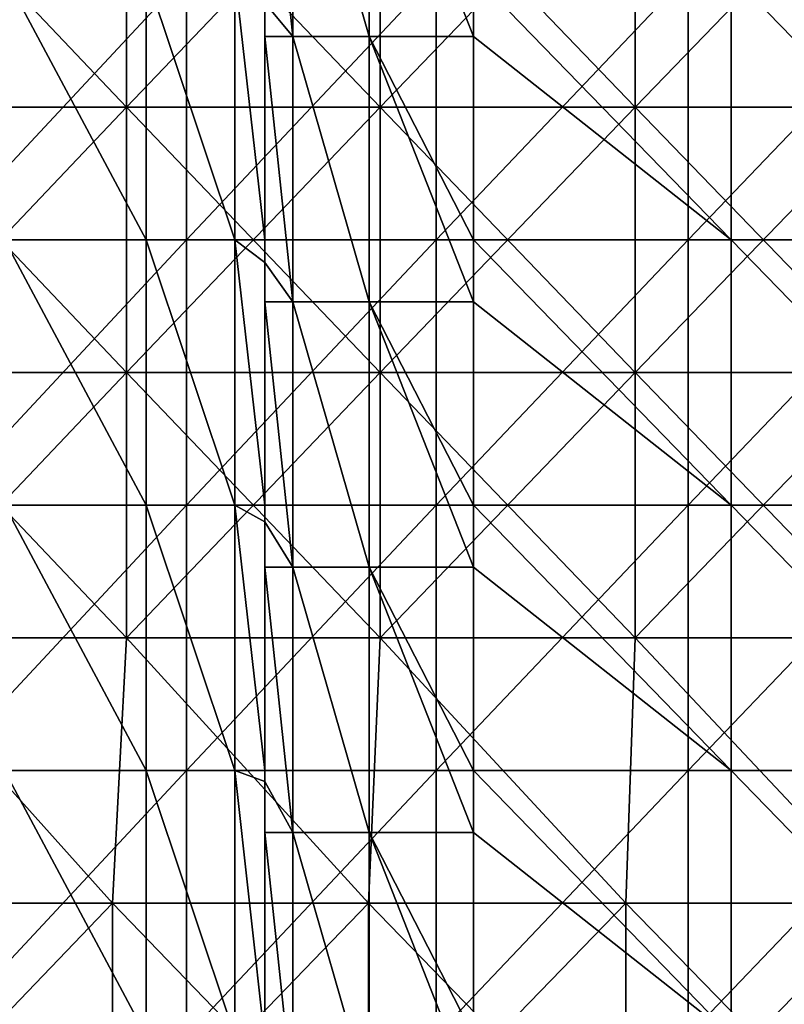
# Model space of a CAD drawing. Header units: inches. Extents: x -4.75 to 4.5, y 0 to 1.88.
# Tile 143 of 256: x -0.98 to -0.75, y 0.65 to 0.95. Entities that reach past the tile are written whole.
import ezdxf

# ---------------------------------------------------------------- set-up
doc = ezdxf.new("R2010")
doc.units = ezdxf.units.IN
doc.header["$LTSCALE"] = 101.851852
doc.header["$MEASUREMENT"] = 0
for name, color, linetype in [('104', 7, 'CONTINUOUS'), ('105', 7, 'CONTINUOUS'), ('11', 7, 'CONTINUOUS'), ('12', 7, 'CONTINUOUS'), ('161', 7, 'CONTINUOUS'), ('20', 7, 'CONTINUOUS')]:
    doc.layers.add(name, color=color, linetype=linetype)

msp = doc.modelspace()

# ---------------------------------------------------------------- linework, layer by layer
at = {"layer": '104', "color": 13, "linetype": 'Continuous', "true_color": 0xd67263}
for points in [[(-0.9025, 0.9441, 0.187), (-0.9025, 0.95432, 0.187), (-0.9025, 0.87595, 0.107), (-0.9025, 0.9441, 0.187)], [(-0.9025, 0.87595, 0.107), (-0.9025, 0.95432, 0.187), (-0.9025, 0.95432, 0.107), (-0.9025, 0.87595, 0.107)], [(-0.9025, 0.87595, 0.107), (-0.9025, 0.95432, 0.107), (-0.9025, 0.87595, 0.02692), (-0.9025, 0.87595, 0.107)], [(-0.9025, 0.95432, 0.107), (-0.9025, 0.95432, 0.02692), (-0.9025, 0.87595, 0.02692), (-0.9025, 0.95432, 0.107)], [(-0.9025, 0.88274), (-0.9025, 0.87595), (-0.9025, 0.95432, 0.02692), (-0.9025, 0.88274)], [(-0.9025, 0.95432, 0.02692), (-0.9025, 0.87595), (-0.9025, 0.87595, 0.02692), (-0.9025, 0.95432, 0.02692)], [(-0.9025, 0.95432), (-0.9025, 0.88274), (-0.9025, 0.95432, 0.02692), (-0.9025, 0.95432)], [(-0.9025, 0.87595, 0.187), (-0.9025, 0.9441, 0.187), (-0.9025, 0.87595, 0.107), (-0.9025, 0.87595, 0.187)], [(-0.9025, 0.86402, 0.187), (-0.9025, 0.87595, 0.187), (-0.9025, 0.79759, 0.107), (-0.9025, 0.86402, 0.187)], [(-0.9025, 0.79759, 0.107), (-0.9025, 0.87595, 0.187), (-0.9025, 0.87595, 0.107), (-0.9025, 0.79759, 0.107)], [(-0.9025, 0.79759, 0.107), (-0.9025, 0.87595, 0.107), (-0.9025, 0.79759, 0.02692), (-0.9025, 0.79759, 0.107)], [(-0.9025, 0.87595, 0.107), (-0.9025, 0.87595, 0.02692), (-0.9025, 0.79759, 0.02692), (-0.9025, 0.87595, 0.107)], [(-0.9025, 0.80266), (-0.9025, 0.79759), (-0.9025, 0.87595, 0.02692), (-0.9025, 0.80266)], [(-0.9025, 0.87595, 0.02692), (-0.9025, 0.79759), (-0.9025, 0.79759, 0.02692), (-0.9025, 0.87595, 0.02692)], [(-0.9025, 0.87595), (-0.9025, 0.80266), (-0.9025, 0.87595, 0.02692), (-0.9025, 0.87595)], [(-0.9025, 0.79759, 0.187), (-0.9025, 0.86402, 0.187), (-0.9025, 0.79759, 0.107), (-0.9025, 0.79759, 0.187)], [(-0.9025, 0.78394, 0.187), (-0.9025, 0.79759, 0.187), (-0.9025, 0.71923, 0.107), (-0.9025, 0.78394, 0.187)], [(-0.9025, 0.71923, 0.107), (-0.9025, 0.79759, 0.187), (-0.9025, 0.79759, 0.107), (-0.9025, 0.71923, 0.107)], [(-0.9025, 0.71923, 0.107), (-0.9025, 0.79759, 0.107), (-0.9025, 0.71923, 0.02692), (-0.9025, 0.71923, 0.107)], [(-0.9025, 0.79759, 0.107), (-0.9025, 0.79759, 0.02692), (-0.9025, 0.71923, 0.02692), (-0.9025, 0.79759, 0.107)], [(-0.9025, 0.72258), (-0.9025, 0.71923), (-0.9025, 0.79759, 0.02692), (-0.9025, 0.72258)], [(-0.9025, 0.79759, 0.02692), (-0.9025, 0.71923), (-0.9025, 0.71923, 0.02692), (-0.9025, 0.79759, 0.02692)], [(-0.9025, 0.79759), (-0.9025, 0.72258), (-0.9025, 0.79759, 0.02692), (-0.9025, 0.79759)], [(-0.9025, 0.71923, 0.187), (-0.9025, 0.78394, 0.187), (-0.9025, 0.71923, 0.107), (-0.9025, 0.71923, 0.187)], [(-0.9025, 0.70386, 0.187), (-0.9025, 0.71923, 0.187), (-0.9025, 0.64086, 0.107), (-0.9025, 0.70386, 0.187)], [(-0.9025, 0.64086, 0.107), (-0.9025, 0.71923, 0.187), (-0.9025, 0.71923, 0.107), (-0.9025, 0.64086, 0.107)], [(-0.9025, 0.64086, 0.107), (-0.9025, 0.71923, 0.107), (-0.9025, 0.64086, 0.02692), (-0.9025, 0.64086, 0.107)], [(-0.9025, 0.71923, 0.107), (-0.9025, 0.71923, 0.02692), (-0.9025, 0.64086, 0.02692), (-0.9025, 0.71923, 0.107)], [(-0.9025, 0.71923, 0.02692), (-0.9025, 0.64086), (-0.9025, 0.64086, 0.02692), (-0.9025, 0.71923, 0.02692)], [(-0.9025, 0.71923), (-0.9025, 0.64086), (-0.9025, 0.71923, 0.02692), (-0.9025, 0.71923)], [(-0.9025, 0.64086, 0.187), (-0.9025, 0.70386, 0.187), (-0.9025, 0.64086, 0.107), (-0.9025, 0.64086, 0.187)]]:
    msp.add_3dface(points, dxfattribs=at)
at = {"layer": '105', "color": 13, "linetype": 'Continuous', "true_color": 0xd67263}
for points in [[(-0.93829, 0.96282, -0.14523), (-0.98109, 0.96282, -0.20723), (-0.93829, 0.88274, -0.14523), (-0.93829, 0.96282, -0.14523)], [(-0.93829, 0.88274, -0.14523), (-0.98109, 0.96282, -0.20723), (-0.98109, 0.88274, -0.20723), (-0.93829, 0.88274, -0.14523)], [(-0.91158, 0.96282, -0.07479), (-0.93829, 0.96282, -0.14523), (-0.91158, 0.88274, -0.07479), (-0.91158, 0.96282, -0.07479)], [(-0.91158, 0.88274, -0.07479), (-0.93829, 0.96282, -0.14523), (-0.93829, 0.88274, -0.14523), (-0.91158, 0.88274, -0.07479)], [(-0.9025, 0.88274), (-0.9025, 0.95432), (-0.91158, 0.96282, -0.07479), (-0.9025, 0.88274)], [(-0.9025, 0.88274), (-0.91158, 0.96282, -0.07479), (-0.91158, 0.88274, -0.07479), (-0.9025, 0.88274)], [(-0.93829, 0.88274, -0.14523), (-0.98109, 0.88274, -0.20723), (-0.93829, 0.80266, -0.14523), (-0.93829, 0.88274, -0.14523)], [(-0.93829, 0.80266, -0.14523), (-0.98109, 0.88274, -0.20723), (-0.98109, 0.80266, -0.20723), (-0.93829, 0.80266, -0.14523)], [(-0.91158, 0.88274, -0.07479), (-0.93829, 0.88274, -0.14523), (-0.91158, 0.80266, -0.07479), (-0.91158, 0.88274, -0.07479)], [(-0.91158, 0.80266, -0.07479), (-0.93829, 0.88274, -0.14523), (-0.93829, 0.80266, -0.14523), (-0.91158, 0.80266, -0.07479)], [(-0.9025, 0.80266), (-0.9025, 0.87595), (-0.91158, 0.88274, -0.07479), (-0.9025, 0.80266)], [(-0.9025, 0.80266), (-0.91158, 0.88274, -0.07479), (-0.91158, 0.80266, -0.07479), (-0.9025, 0.80266)], [(-0.9025, 0.87595), (-0.9025, 0.88274), (-0.91158, 0.88274, -0.07479), (-0.9025, 0.87595)], [(-0.93829, 0.80266, -0.14523), (-0.98109, 0.80266, -0.20723), (-0.93829, 0.72258, -0.14523), (-0.93829, 0.80266, -0.14523)], [(-0.93829, 0.72258, -0.14523), (-0.98109, 0.80266, -0.20723), (-0.98109, 0.72258, -0.20723), (-0.93829, 0.72258, -0.14523)], [(-0.91158, 0.80266, -0.07479), (-0.93829, 0.80266, -0.14523), (-0.91158, 0.72258, -0.07479), (-0.91158, 0.80266, -0.07479)], [(-0.91158, 0.72258, -0.07479), (-0.93829, 0.80266, -0.14523), (-0.93829, 0.72258, -0.14523), (-0.91158, 0.72258, -0.07479)], [(-0.9025, 0.72258), (-0.9025, 0.79759), (-0.91158, 0.80266, -0.07479), (-0.9025, 0.72258)], [(-0.9025, 0.72258), (-0.91158, 0.80266, -0.07479), (-0.91158, 0.72258, -0.07479), (-0.9025, 0.72258)], [(-0.9025, 0.79759), (-0.9025, 0.80266), (-0.91158, 0.80266, -0.07479), (-0.9025, 0.79759)], [(-0.93829, 0.72258, -0.14523), (-0.98109, 0.72258, -0.20723), (-0.93829, 0.6425, -0.14523), (-0.93829, 0.72258, -0.14523)], [(-0.93829, 0.6425, -0.14523), (-0.98109, 0.72258, -0.20723), (-0.98109, 0.6425, -0.20723), (-0.93829, 0.6425, -0.14523)], [(-0.91158, 0.72258, -0.07479), (-0.93829, 0.72258, -0.14523), (-0.91158, 0.6425, -0.07479), (-0.91158, 0.72258, -0.07479)], [(-0.91158, 0.6425, -0.07479), (-0.93829, 0.72258, -0.14523), (-0.93829, 0.6425, -0.14523), (-0.91158, 0.6425, -0.07479)], [(-0.9025, 0.64086), (-0.9025, 0.71923), (-0.91158, 0.72258, -0.07479), (-0.9025, 0.64086)], [(-0.9025, 0.64086), (-0.91158, 0.72258, -0.07479), (-0.91158, 0.6425, -0.07479), (-0.9025, 0.64086)], [(-0.9025, 0.71923), (-0.9025, 0.72258), (-0.91158, 0.72258, -0.07479), (-0.9025, 0.71923)]]:
    msp.add_3dface(points, dxfattribs=at)
at = {"layer": '11', "color": 13, "linetype": 'Continuous', "true_color": 0xd67263}
for points in [[(-0.92611, 0.88274, 2.72598), (-1.0008, 0.88274, 2.69945), (-0.92611, 0.96282, 2.72598), (-0.92611, 0.88274, 2.72598)], [(-0.92611, 0.96282, 2.72598), (-1.0008, 0.88274, 2.69945), (-1.0008, 0.96282, 2.69945), (-0.92611, 0.96282, 2.72598)], [(-0.85071, 0.88274, 2.75044), (-0.92611, 0.88274, 2.72598), (-0.85071, 0.96282, 2.75044), (-0.85071, 0.88274, 2.75044)], [(-0.85071, 0.96282, 2.75044), (-0.92611, 0.88274, 2.72598), (-0.92611, 0.96282, 2.72598), (-0.85071, 0.96282, 2.75044)], [(-0.77467, 0.88274, 2.77282), (-0.85071, 0.88274, 2.75044), (-0.77467, 0.96282, 2.77282), (-0.77467, 0.88274, 2.77282)], [(-0.77467, 0.96282, 2.77282), (-0.85071, 0.88274, 2.75044), (-0.85071, 0.96282, 2.75044), (-0.77467, 0.96282, 2.77282)], [(-0.69805, 0.88274, 2.79309), (-0.77467, 0.88274, 2.77282), (-0.69805, 0.96282, 2.79309), (-0.69805, 0.88274, 2.79309)], [(-0.69805, 0.96282, 2.79309), (-0.77467, 0.88274, 2.77282), (-0.77467, 0.96282, 2.77282), (-0.69805, 0.96282, 2.79309)], [(-0.92611, 0.80266, 2.72598), (-1.0008, 0.80266, 2.69945), (-0.92611, 0.88274, 2.72598), (-0.92611, 0.80266, 2.72598)], [(-0.92611, 0.88274, 2.72598), (-1.0008, 0.80266, 2.69945), (-1.0008, 0.88274, 2.69945), (-0.92611, 0.88274, 2.72598)], [(-0.85071, 0.80266, 2.75044), (-0.92611, 0.80266, 2.72598), (-0.85071, 0.88274, 2.75044), (-0.85071, 0.80266, 2.75044)], [(-0.85071, 0.88274, 2.75044), (-0.92611, 0.80266, 2.72598), (-0.92611, 0.88274, 2.72598), (-0.85071, 0.88274, 2.75044)], [(-0.77467, 0.80266, 2.77282), (-0.85071, 0.80266, 2.75044), (-0.77467, 0.88274, 2.77282), (-0.77467, 0.80266, 2.77282)], [(-0.77467, 0.88274, 2.77282), (-0.85071, 0.80266, 2.75044), (-0.85071, 0.88274, 2.75044), (-0.77467, 0.88274, 2.77282)], [(-0.69805, 0.80266, 2.79309), (-0.77467, 0.80266, 2.77282), (-0.69805, 0.88274, 2.79309), (-0.69805, 0.80266, 2.79309)], [(-0.69805, 0.88274, 2.79309), (-0.77467, 0.80266, 2.77282), (-0.77467, 0.88274, 2.77282), (-0.69805, 0.88274, 2.79309)], [(-0.92611, 0.72258, 2.72598), (-1.0008, 0.72258, 2.69945), (-0.92611, 0.80266, 2.72598), (-0.92611, 0.72258, 2.72598)], [(-0.92611, 0.80266, 2.72598), (-1.0008, 0.72258, 2.69945), (-1.0008, 0.80266, 2.69945), (-0.92611, 0.80266, 2.72598)], [(-0.85071, 0.72258, 2.75044), (-0.92611, 0.72258, 2.72598), (-0.85071, 0.80266, 2.75044), (-0.85071, 0.72258, 2.75044)], [(-0.85071, 0.80266, 2.75044), (-0.92611, 0.72258, 2.72598), (-0.92611, 0.80266, 2.72598), (-0.85071, 0.80266, 2.75044)], [(-0.77467, 0.72258, 2.77282), (-0.85071, 0.72258, 2.75044), (-0.77467, 0.80266, 2.77282), (-0.77467, 0.72258, 2.77282)], [(-0.77467, 0.80266, 2.77282), (-0.85071, 0.72258, 2.75044), (-0.85071, 0.80266, 2.75044), (-0.77467, 0.80266, 2.77282)], [(-0.69805, 0.72258, 2.79309), (-0.77467, 0.72258, 2.77282), (-0.69805, 0.80266, 2.79309), (-0.69805, 0.72258, 2.79309)], [(-0.69805, 0.80266, 2.79309), (-0.77467, 0.72258, 2.77282), (-0.77467, 0.80266, 2.77282), (-0.69805, 0.80266, 2.79309)], [(-0.92611, 0.6425, 2.72598), (-1.0008, 0.6425, 2.69945), (-0.92611, 0.72258, 2.72598), (-0.92611, 0.6425, 2.72598)], [(-0.92611, 0.72258, 2.72598), (-1.0008, 0.6425, 2.69945), (-1.0008, 0.72258, 2.69945), (-0.92611, 0.72258, 2.72598)], [(-0.85071, 0.6425, 2.75044), (-0.92611, 0.6425, 2.72598), (-0.85071, 0.72258, 2.75044), (-0.85071, 0.6425, 2.75044)], [(-0.85071, 0.72258, 2.75044), (-0.92611, 0.6425, 2.72598), (-0.92611, 0.72258, 2.72598), (-0.85071, 0.72258, 2.75044)], [(-0.77467, 0.6425, 2.77282), (-0.85071, 0.6425, 2.75044), (-0.77467, 0.72258, 2.77282), (-0.77467, 0.6425, 2.77282)], [(-0.77467, 0.72258, 2.77282), (-0.85071, 0.6425, 2.75044), (-0.85071, 0.72258, 2.75044), (-0.77467, 0.72258, 2.77282)], [(-0.69805, 0.6425, 2.79309), (-0.77467, 0.6425, 2.77282), (-0.69805, 0.72258, 2.79309), (-0.69805, 0.6425, 2.79309)], [(-0.69805, 0.72258, 2.79309), (-0.77467, 0.6425, 2.77282), (-0.77467, 0.72258, 2.77282), (-0.69805, 0.72258, 2.79309)]]:
    msp.add_3dface(points, dxfattribs=at)
at = {"layer": '12', "color": 13, "linetype": 'Continuous', "true_color": 0xd67263}
for points in [[(-0.94425, 1.00286, 3.43508), (-1.02034, 1.00286, 3.41326), (-0.94425, 0.92278, 3.43508), (-0.94425, 1.00286, 3.43508)], [(-0.94425, 0.92278, 3.43508), (-1.02034, 1.00286, 3.41326), (-1.02034, 0.92278, 3.41326), (-0.94425, 0.92278, 3.43508)], [(-0.94425, 0.92278, -3.43508), (-1.02034, 0.92278, -3.41326), (-0.94425, 1.00286, -3.43508), (-0.94425, 0.92278, -3.43508)], [(-0.94425, 1.00286, -3.43508), (-1.02034, 0.92278, -3.41326), (-1.02034, 1.00286, -3.41326), (-0.94425, 1.00286, -3.43508)], [(-0.86769, 1.00286, 3.45522), (-0.94425, 1.00286, 3.43508), (-0.86769, 0.92278, 3.45522), (-0.86769, 1.00286, 3.45522)], [(-0.86769, 0.92278, 3.45522), (-0.94425, 1.00286, 3.43508), (-0.94425, 0.92278, 3.43508), (-0.86769, 0.92278, 3.45522)], [(-0.86769, 0.92278, -3.45522), (-0.94425, 0.92278, -3.43508), (-0.86769, 1.00286, -3.45522), (-0.86769, 0.92278, -3.45522)], [(-0.86769, 1.00286, -3.45522), (-0.94425, 0.92278, -3.43508), (-0.94425, 1.00286, -3.43508), (-0.86769, 1.00286, -3.45522)], [(-0.7907, 1.00286, 3.47364), (-0.86769, 1.00286, 3.45522), (-0.7907, 0.92278, 3.47364), (-0.7907, 1.00286, 3.47364)], [(-0.7907, 0.92278, 3.47364), (-0.86769, 1.00286, 3.45522), (-0.86769, 0.92278, 3.45522), (-0.7907, 0.92278, 3.47364)], [(-0.7907, 0.92278, -3.47364), (-0.86769, 0.92278, -3.45522), (-0.7907, 1.00286, -3.47364), (-0.7907, 0.92278, -3.47364)], [(-0.7907, 1.00286, -3.47364), (-0.86769, 0.92278, -3.45522), (-0.86769, 1.00286, -3.45522), (-0.7907, 1.00286, -3.47364)], [(-0.71332, 1.00286, 3.49036), (-0.7907, 1.00286, 3.47364), (-0.71332, 0.92278, 3.49036), (-0.71332, 1.00286, 3.49036)], [(-0.71332, 0.92278, 3.49036), (-0.7907, 1.00286, 3.47364), (-0.7907, 0.92278, 3.47364), (-0.71332, 0.92278, 3.49036)], [(-0.71332, 0.92278, -3.49036), (-0.7907, 0.92278, -3.47364), (-0.71332, 1.00286, -3.49036), (-0.71332, 0.92278, -3.49036)], [(-0.71332, 1.00286, -3.49036), (-0.7907, 0.92278, -3.47364), (-0.7907, 1.00286, -3.47364), (-0.71332, 1.00286, -3.49036)], [(-0.94425, 0.92278, 3.43508), (-1.02034, 0.92278, 3.41326), (-0.94425, 0.8427, 3.43508), (-0.94425, 0.92278, 3.43508)], [(-0.94425, 0.8427, 3.43508), (-1.02034, 0.92278, 3.41326), (-1.02034, 0.8427, 3.41326), (-0.94425, 0.8427, 3.43508)], [(-0.94425, 0.8427, -3.43508), (-1.02034, 0.8427, -3.41326), (-0.94425, 0.92278, -3.43508), (-0.94425, 0.8427, -3.43508)], [(-0.94425, 0.92278, -3.43508), (-1.02034, 0.8427, -3.41326), (-1.02034, 0.92278, -3.41326), (-0.94425, 0.92278, -3.43508)], [(-0.86769, 0.92278, 3.45522), (-0.94425, 0.92278, 3.43508), (-0.86769, 0.8427, 3.45522), (-0.86769, 0.92278, 3.45522)], [(-0.86769, 0.8427, 3.45522), (-0.94425, 0.92278, 3.43508), (-0.94425, 0.8427, 3.43508), (-0.86769, 0.8427, 3.45522)], [(-0.86769, 0.8427, -3.45522), (-0.94425, 0.8427, -3.43508), (-0.86769, 0.92278, -3.45522), (-0.86769, 0.8427, -3.45522)], [(-0.86769, 0.92278, -3.45522), (-0.94425, 0.8427, -3.43508), (-0.94425, 0.92278, -3.43508), (-0.86769, 0.92278, -3.45522)], [(-0.7907, 0.92278, 3.47364), (-0.86769, 0.92278, 3.45522), (-0.7907, 0.8427, 3.47364), (-0.7907, 0.92278, 3.47364)], [(-0.7907, 0.8427, 3.47364), (-0.86769, 0.92278, 3.45522), (-0.86769, 0.8427, 3.45522), (-0.7907, 0.8427, 3.47364)], [(-0.7907, 0.8427, -3.47364), (-0.86769, 0.8427, -3.45522), (-0.7907, 0.92278, -3.47364), (-0.7907, 0.8427, -3.47364)], [(-0.7907, 0.92278, -3.47364), (-0.86769, 0.8427, -3.45522), (-0.86769, 0.92278, -3.45522), (-0.7907, 0.92278, -3.47364)], [(-0.71332, 0.92278, 3.49036), (-0.7907, 0.92278, 3.47364), (-0.71332, 0.8427, 3.49036), (-0.71332, 0.92278, 3.49036)], [(-0.71332, 0.8427, 3.49036), (-0.7907, 0.92278, 3.47364), (-0.7907, 0.8427, 3.47364), (-0.71332, 0.8427, 3.49036)], [(-0.71332, 0.8427, -3.49036), (-0.7907, 0.8427, -3.47364), (-0.71332, 0.92278, -3.49036), (-0.71332, 0.8427, -3.49036)], [(-0.71332, 0.92278, -3.49036), (-0.7907, 0.8427, -3.47364), (-0.7907, 0.92278, -3.47364), (-0.71332, 0.92278, -3.49036)], [(-0.94425, 0.8427, 3.43508), (-1.02034, 0.8427, 3.41326), (-0.94425, 0.76262, 3.43508), (-0.94425, 0.8427, 3.43508)], [(-0.94425, 0.76262, 3.43508), (-1.02034, 0.8427, 3.41326), (-1.02034, 0.76262, 3.41326), (-0.94425, 0.76262, 3.43508)], [(-0.94425, 0.76262, -3.43508), (-1.02034, 0.76262, -3.41326), (-0.94425, 0.8427, -3.43508), (-0.94425, 0.76262, -3.43508)], [(-0.94425, 0.8427, -3.43508), (-1.02034, 0.76262, -3.41326), (-1.02034, 0.8427, -3.41326), (-0.94425, 0.8427, -3.43508)], [(-0.86769, 0.8427, 3.45522), (-0.94425, 0.8427, 3.43508), (-0.86769, 0.76262, 3.45522), (-0.86769, 0.8427, 3.45522)], [(-0.86769, 0.76262, 3.45522), (-0.94425, 0.8427, 3.43508), (-0.94425, 0.76262, 3.43508), (-0.86769, 0.76262, 3.45522)], [(-0.86769, 0.76262, -3.45522), (-0.94425, 0.76262, -3.43508), (-0.86769, 0.8427, -3.45522), (-0.86769, 0.76262, -3.45522)], [(-0.86769, 0.8427, -3.45522), (-0.94425, 0.76262, -3.43508), (-0.94425, 0.8427, -3.43508), (-0.86769, 0.8427, -3.45522)], [(-0.7907, 0.8427, 3.47364), (-0.86769, 0.8427, 3.45522), (-0.7907, 0.76262, 3.47364), (-0.7907, 0.8427, 3.47364)], [(-0.7907, 0.76262, 3.47364), (-0.86769, 0.8427, 3.45522), (-0.86769, 0.76262, 3.45522), (-0.7907, 0.76262, 3.47364)], [(-0.7907, 0.76262, -3.47364), (-0.86769, 0.76262, -3.45522), (-0.7907, 0.8427, -3.47364), (-0.7907, 0.76262, -3.47364)], [(-0.7907, 0.8427, -3.47364), (-0.86769, 0.76262, -3.45522), (-0.86769, 0.8427, -3.45522), (-0.7907, 0.8427, -3.47364)], [(-0.71332, 0.8427, 3.49036), (-0.7907, 0.8427, 3.47364), (-0.71332, 0.76262, 3.49036), (-0.71332, 0.8427, 3.49036)], [(-0.71332, 0.76262, 3.49036), (-0.7907, 0.8427, 3.47364), (-0.7907, 0.76262, 3.47364), (-0.71332, 0.76262, 3.49036)], [(-0.71332, 0.76262, -3.49036), (-0.7907, 0.76262, -3.47364), (-0.71332, 0.8427, -3.49036), (-0.71332, 0.76262, -3.49036)], [(-0.71332, 0.8427, -3.49036), (-0.7907, 0.76262, -3.47364), (-0.7907, 0.8427, -3.47364), (-0.71332, 0.8427, -3.49036)], [(-0.9485, 0.68254, 3.43391), (-1.02034, 0.76262, 3.41326), (-1.0253, 0.68254, 3.41177), (-0.9485, 0.68254, 3.43391)], [(-0.9485, 0.68254, -3.43391), (-1.0253, 0.68254, -3.41177), (-1.02034, 0.76262, -3.41326), (-0.9485, 0.68254, -3.43391)], [(-0.94425, 0.76262, 3.43508), (-1.02034, 0.76262, 3.41326), (-0.9485, 0.68254, 3.43391), (-0.94425, 0.76262, 3.43508)], [(-0.94425, 0.76262, -3.43508), (-0.9485, 0.68254, -3.43391), (-1.02034, 0.76262, -3.41326), (-0.94425, 0.76262, -3.43508)], [(-0.87122, 0.68254, 3.45433), (-0.94425, 0.76262, 3.43508), (-0.9485, 0.68254, 3.43391), (-0.87122, 0.68254, 3.45433)], [(-0.87122, 0.68254, -3.45433), (-0.9485, 0.68254, -3.43391), (-0.94425, 0.76262, -3.43508), (-0.87122, 0.68254, -3.45433)], [(-0.86769, 0.76262, 3.45522), (-0.94425, 0.76262, 3.43508), (-0.87122, 0.68254, 3.45433), (-0.86769, 0.76262, 3.45522)], [(-0.86769, 0.76262, -3.45522), (-0.87122, 0.68254, -3.45433), (-0.94425, 0.76262, -3.43508), (-0.86769, 0.76262, -3.45522)], [(-0.79351, 0.68254, 3.473), (-0.86769, 0.76262, 3.45522), (-0.87122, 0.68254, 3.45433), (-0.79351, 0.68254, 3.473)], [(-0.79351, 0.68254, -3.473), (-0.87122, 0.68254, -3.45433), (-0.86769, 0.76262, -3.45522), (-0.79351, 0.68254, -3.473)], [(-0.7907, 0.76262, 3.47364), (-0.86769, 0.76262, 3.45522), (-0.79351, 0.68254, 3.473), (-0.7907, 0.76262, 3.47364)], [(-0.7907, 0.76262, -3.47364), (-0.79351, 0.68254, -3.473), (-0.86769, 0.76262, -3.45522), (-0.7907, 0.76262, -3.47364)], [(-0.71539, 0.68254, 3.48993), (-0.7907, 0.76262, 3.47364), (-0.79351, 0.68254, 3.473), (-0.71539, 0.68254, 3.48993)], [(-0.71539, 0.68254, -3.48993), (-0.79351, 0.68254, -3.473), (-0.7907, 0.76262, -3.47364), (-0.71539, 0.68254, -3.48993)], [(-0.71332, 0.76262, 3.49036), (-0.7907, 0.76262, 3.47364), (-0.71539, 0.68254, 3.48993), (-0.71332, 0.76262, 3.49036)], [(-0.71332, 0.76262, -3.49036), (-0.71539, 0.68254, -3.48993), (-0.7907, 0.76262, -3.47364), (-0.71332, 0.76262, -3.49036)], [(-0.9485, 0.68254, 3.43391), (-1.0253, 0.68254, 3.41177), (-0.9485, 0.60246, 3.43391), (-0.9485, 0.68254, 3.43391)], [(-0.9485, 0.60246, 3.43391), (-1.0253, 0.68254, 3.41177), (-1.0253, 0.60246, 3.41177), (-0.9485, 0.60246, 3.43391)], [(-1.0253, 0.68254, -3.41177), (-0.9485, 0.68254, -3.43391), (-1.0253, 0.60246, -3.41177), (-1.0253, 0.68254, -3.41177)], [(-1.0253, 0.60246, -3.41177), (-0.9485, 0.68254, -3.43391), (-0.9485, 0.60246, -3.43391), (-1.0253, 0.60246, -3.41177)], [(-0.87122, 0.68254, 3.45433), (-0.9485, 0.68254, 3.43391), (-0.87122, 0.60246, 3.45433), (-0.87122, 0.68254, 3.45433)], [(-0.87122, 0.60246, 3.45433), (-0.9485, 0.68254, 3.43391), (-0.9485, 0.60246, 3.43391), (-0.87122, 0.60246, 3.45433)], [(-0.9485, 0.68254, -3.43391), (-0.87122, 0.68254, -3.45433), (-0.9485, 0.60246, -3.43391), (-0.9485, 0.68254, -3.43391)], [(-0.9485, 0.60246, -3.43391), (-0.87122, 0.68254, -3.45433), (-0.87122, 0.60246, -3.45433), (-0.9485, 0.60246, -3.43391)], [(-0.79351, 0.68254, 3.473), (-0.87122, 0.68254, 3.45433), (-0.79351, 0.60246, 3.473), (-0.79351, 0.68254, 3.473)], [(-0.79351, 0.60246, 3.473), (-0.87122, 0.68254, 3.45433), (-0.87122, 0.60246, 3.45433), (-0.79351, 0.60246, 3.473)], [(-0.87122, 0.68254, -3.45433), (-0.79351, 0.68254, -3.473), (-0.87122, 0.60246, -3.45433), (-0.87122, 0.68254, -3.45433)], [(-0.87122, 0.60246, -3.45433), (-0.79351, 0.68254, -3.473), (-0.79351, 0.60246, -3.473), (-0.87122, 0.60246, -3.45433)], [(-0.71539, 0.68254, 3.48993), (-0.79351, 0.68254, 3.473), (-0.71539, 0.60246, 3.48993), (-0.71539, 0.68254, 3.48993)], [(-0.71539, 0.60246, 3.48993), (-0.79351, 0.68254, 3.473), (-0.79351, 0.60246, 3.473), (-0.71539, 0.60246, 3.48993)], [(-0.79351, 0.68254, -3.473), (-0.71539, 0.68254, -3.48993), (-0.79351, 0.60246, -3.473), (-0.79351, 0.68254, -3.473)], [(-0.79351, 0.60246, -3.473), (-0.71539, 0.68254, -3.48993), (-0.71539, 0.60246, -3.48993), (-0.79351, 0.60246, -3.473)]]:
    msp.add_3dface(points, dxfattribs=at)
at = {"layer": '161', "color": 13, "linetype": 'Continuous', "true_color": 0xd67263}
for points in [[(-0.9025, 1.02418, 0.187), (-0.9025, 0.95432, 0.187), (-0.89406, 0.9441, 0.2185), (-0.9025, 1.02418, 0.187)], [(-0.89406, 1.02418, 0.2185), (-0.9025, 1.02418, 0.187), (-0.89406, 0.9441, 0.2185), (-0.89406, 1.02418, 0.2185)], [(-0.871, 1.02418, 0.24156), (-0.89406, 1.02418, 0.2185), (-0.871, 0.9441, 0.24156), (-0.871, 1.02418, 0.24156)], [(-0.871, 0.9441, 0.24156), (-0.89406, 1.02418, 0.2185), (-0.89406, 0.9441, 0.2185), (-0.871, 0.9441, 0.24156)], [(-0.8395, 0.9441, 0.25), (-0.8395, 0.96282, 0.25), (-0.871, 1.02418, 0.24156), (-0.8395, 0.9441, 0.25)], [(-0.8395, 0.9441, 0.25), (-0.871, 1.02418, 0.24156), (-0.871, 0.9441, 0.24156), (-0.8395, 0.9441, 0.25)], [(-0.9025, 0.95432, 0.187), (-0.9025, 0.9441, 0.187), (-0.89406, 0.9441, 0.2185), (-0.9025, 0.95432, 0.187)], [(-0.9025, 0.9441, 0.187), (-0.9025, 0.87595, 0.187), (-0.89406, 0.86402, 0.2185), (-0.9025, 0.9441, 0.187)], [(-0.89406, 0.9441, 0.2185), (-0.9025, 0.9441, 0.187), (-0.89406, 0.86402, 0.2185), (-0.89406, 0.9441, 0.2185)], [(-0.871, 0.9441, 0.24156), (-0.89406, 0.9441, 0.2185), (-0.871, 0.86402, 0.24156), (-0.871, 0.9441, 0.24156)], [(-0.871, 0.86402, 0.24156), (-0.89406, 0.9441, 0.2185), (-0.89406, 0.86402, 0.2185), (-0.871, 0.86402, 0.24156)], [(-0.8395, 0.88274, 0.25), (-0.8395, 0.9441, 0.25), (-0.871, 0.9441, 0.24156), (-0.8395, 0.88274, 0.25)], [(-0.8395, 0.86402, 0.25), (-0.8395, 0.88274, 0.25), (-0.871, 0.9441, 0.24156), (-0.8395, 0.86402, 0.25)], [(-0.8395, 0.86402, 0.25), (-0.871, 0.9441, 0.24156), (-0.871, 0.86402, 0.24156), (-0.8395, 0.86402, 0.25)], [(-0.9025, 0.87595, 0.187), (-0.9025, 0.86402, 0.187), (-0.89406, 0.86402, 0.2185), (-0.9025, 0.87595, 0.187)], [(-0.9025, 0.86402, 0.187), (-0.9025, 0.79759, 0.187), (-0.89406, 0.78394, 0.2185), (-0.9025, 0.86402, 0.187)], [(-0.89406, 0.86402, 0.2185), (-0.9025, 0.86402, 0.187), (-0.89406, 0.78394, 0.2185), (-0.89406, 0.86402, 0.2185)], [(-0.871, 0.86402, 0.24156), (-0.89406, 0.86402, 0.2185), (-0.871, 0.78394, 0.24156), (-0.871, 0.86402, 0.24156)], [(-0.871, 0.78394, 0.24156), (-0.89406, 0.86402, 0.2185), (-0.89406, 0.78394, 0.2185), (-0.871, 0.78394, 0.24156)], [(-0.8395, 0.80266, 0.25), (-0.8395, 0.86402, 0.25), (-0.871, 0.86402, 0.24156), (-0.8395, 0.80266, 0.25)], [(-0.8395, 0.78394, 0.25), (-0.8395, 0.80266, 0.25), (-0.871, 0.86402, 0.24156), (-0.8395, 0.78394, 0.25)], [(-0.8395, 0.78394, 0.25), (-0.871, 0.86402, 0.24156), (-0.871, 0.78394, 0.24156), (-0.8395, 0.78394, 0.25)], [(-0.9025, 0.79759, 0.187), (-0.9025, 0.78394, 0.187), (-0.89406, 0.78394, 0.2185), (-0.9025, 0.79759, 0.187)], [(-0.9025, 0.78394, 0.187), (-0.9025, 0.71923, 0.187), (-0.89406, 0.70386, 0.2185), (-0.9025, 0.78394, 0.187)], [(-0.89406, 0.78394, 0.2185), (-0.9025, 0.78394, 0.187), (-0.89406, 0.70386, 0.2185), (-0.89406, 0.78394, 0.2185)], [(-0.871, 0.78394, 0.24156), (-0.89406, 0.78394, 0.2185), (-0.871, 0.70386, 0.24156), (-0.871, 0.78394, 0.24156)], [(-0.871, 0.70386, 0.24156), (-0.89406, 0.78394, 0.2185), (-0.89406, 0.70386, 0.2185), (-0.871, 0.70386, 0.24156)], [(-0.8395, 0.72258, 0.25), (-0.8395, 0.78394, 0.25), (-0.871, 0.78394, 0.24156), (-0.8395, 0.72258, 0.25)], [(-0.8395, 0.70386, 0.25), (-0.8395, 0.72258, 0.25), (-0.871, 0.78394, 0.24156), (-0.8395, 0.70386, 0.25)], [(-0.8395, 0.70386, 0.25), (-0.871, 0.78394, 0.24156), (-0.871, 0.70386, 0.24156), (-0.8395, 0.70386, 0.25)], [(-0.9025, 0.71923, 0.187), (-0.9025, 0.70386, 0.187), (-0.89406, 0.70386, 0.2185), (-0.9025, 0.71923, 0.187)], [(-0.9025, 0.70386, 0.187), (-0.9025, 0.64086, 0.187), (-0.89406, 0.62378, 0.2185), (-0.9025, 0.70386, 0.187)], [(-0.89406, 0.70386, 0.2185), (-0.9025, 0.70386, 0.187), (-0.89406, 0.62378, 0.2185), (-0.89406, 0.70386, 0.2185)], [(-0.871, 0.70386, 0.24156), (-0.89406, 0.70386, 0.2185), (-0.871, 0.62378, 0.24156), (-0.871, 0.70386, 0.24156)], [(-0.871, 0.62378, 0.24156), (-0.89406, 0.70386, 0.2185), (-0.89406, 0.62378, 0.2185), (-0.871, 0.62378, 0.24156)], [(-0.8395, 0.6425, 0.25), (-0.8395, 0.70386, 0.25), (-0.871, 0.70386, 0.24156), (-0.8395, 0.6425, 0.25)], [(-0.8395, 0.62378, 0.25), (-0.8395, 0.6425, 0.25), (-0.871, 0.70386, 0.24156), (-0.8395, 0.62378, 0.25)], [(-0.8395, 0.62378, 0.25), (-0.871, 0.70386, 0.24156), (-0.871, 0.62378, 0.24156), (-0.8395, 0.62378, 0.25)]]:
    msp.add_3dface(points, dxfattribs=at)
at = {"layer": '20', "color": 13, "linetype": 'Continuous', "true_color": 0xd67263}
for points in [[(-0.76167, 0.96282, 0.25), (-0.8395, 0.96282, 0.25), (-0.76167, 0.88274, 0.25), (-0.76167, 0.96282, 0.25)], [(-0.8395, 0.96282, 0.25), (-0.8395, 0.9441, 0.25), (-0.76167, 0.88274, 0.25), (-0.8395, 0.96282, 0.25)], [(-0.68383, 0.96282, 0.25), (-0.76167, 0.96282, 0.25), (-0.68383, 0.88274, 0.25), (-0.68383, 0.96282, 0.25)], [(-0.68383, 0.88274, 0.25), (-0.76167, 0.96282, 0.25), (-0.76167, 0.88274, 0.25), (-0.68383, 0.88274, 0.25)], [(-0.76167, 0.88274, 0.25), (-0.8395, 0.9441, 0.25), (-0.8395, 0.88274, 0.25), (-0.76167, 0.88274, 0.25)], [(-0.76167, 0.88274, 0.25), (-0.8395, 0.88274, 0.25), (-0.76167, 0.80266, 0.25), (-0.76167, 0.88274, 0.25)], [(-0.8395, 0.88274, 0.25), (-0.8395, 0.86402, 0.25), (-0.76167, 0.80266, 0.25), (-0.8395, 0.88274, 0.25)], [(-0.68383, 0.88274, 0.25), (-0.76167, 0.88274, 0.25), (-0.68383, 0.80266, 0.25), (-0.68383, 0.88274, 0.25)], [(-0.68383, 0.80266, 0.25), (-0.76167, 0.88274, 0.25), (-0.76167, 0.80266, 0.25), (-0.68383, 0.80266, 0.25)], [(-0.76167, 0.80266, 0.25), (-0.8395, 0.86402, 0.25), (-0.8395, 0.80266, 0.25), (-0.76167, 0.80266, 0.25)], [(-0.76167, 0.80266, 0.25), (-0.8395, 0.80266, 0.25), (-0.76167, 0.72258, 0.25), (-0.76167, 0.80266, 0.25)], [(-0.8395, 0.80266, 0.25), (-0.8395, 0.78394, 0.25), (-0.76167, 0.72258, 0.25), (-0.8395, 0.80266, 0.25)], [(-0.68383, 0.80266, 0.25), (-0.76167, 0.80266, 0.25), (-0.68383, 0.72258, 0.25), (-0.68383, 0.80266, 0.25)], [(-0.68383, 0.72258, 0.25), (-0.76167, 0.80266, 0.25), (-0.76167, 0.72258, 0.25), (-0.68383, 0.72258, 0.25)], [(-0.76167, 0.72258, 0.25), (-0.8395, 0.78394, 0.25), (-0.8395, 0.72258, 0.25), (-0.76167, 0.72258, 0.25)], [(-0.76167, 0.72258, 0.25), (-0.8395, 0.72258, 0.25), (-0.76167, 0.6425, 0.25), (-0.76167, 0.72258, 0.25)], [(-0.8395, 0.72258, 0.25), (-0.8395, 0.70386, 0.25), (-0.76167, 0.6425, 0.25), (-0.8395, 0.72258, 0.25)], [(-0.68383, 0.72258, 0.25), (-0.76167, 0.72258, 0.25), (-0.68383, 0.6425, 0.25), (-0.68383, 0.72258, 0.25)], [(-0.68383, 0.6425, 0.25), (-0.76167, 0.72258, 0.25), (-0.76167, 0.6425, 0.25), (-0.68383, 0.6425, 0.25)], [(-0.76167, 0.6425, 0.25), (-0.8395, 0.70386, 0.25), (-0.8395, 0.6425, 0.25), (-0.76167, 0.6425, 0.25)]]:
    msp.add_3dface(points, dxfattribs=at)

doc.saveas('drawing.dxf')
